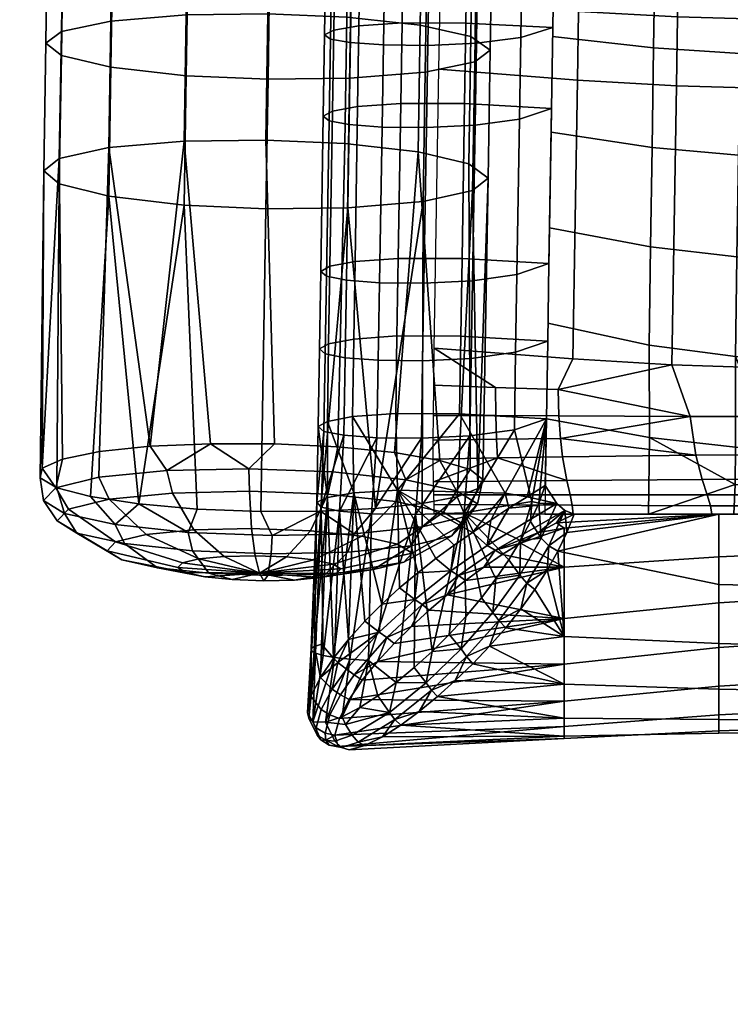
# Model space of a CAD drawing. Header units: millimetres. Extents: x -347 to 347, y -351 to 327.
# Tile 1 of 256: x -251 to -214, y -261 to -210. Entities that reach past the tile are written whole.
import ezdxf

# ---------------------------------------------------------------- set-up
doc = ezdxf.new("R2010")
doc.units = ezdxf.units.MM
doc.header["$MEASUREMENT"] = 0
for name, color, linetype in [('kolecka', 250, 'Continuous'), ('ram', 7, 'Continuous'), ('sedak', 33, 'Continuous')]:
    doc.layers.add(name, color=color, linetype=linetype)

msp = doc.modelspace()

# ---------------------------------------------------------------- meshes
at = {"layer": 'kolecka'}
mesh = msp.add_polyface(dxfattribs=at)
corners = [(-297.408, -108.823, 44.823), (-297.408, -101.256, 52.449), (-297.408, -105.349, 49.092), (-297.408, -112.778, 35.059), (-297.408, -91.524, 56.48), (-297.408, -96.589, 54.946), (-297.408, -101.08, 7.433), (-297.408, -86.257, 57.001), (-297.408, -81.198, 56.521), (-297.408, -91.316, 3.478), (-297.408, -80.989, 3.519), (-297.408, -71.257, 7.551), (-297.408, -75.924, 5.054), (-297.408, -71.434, 52.567), (-297.408, -76.318, 55.104), (-297.408, -86.257, 3), (-25, -346.98, 24.733), (-25, -342.949, 15), (-25, -345.446, 19.667), (-25, -347.501, 30), (-25, -347.021, 35.059), (-25, -335.323, 7.433), (-25, -325.559, 3.478), (-25, -330.439, 4.895), (-25, -339.593, 10.907), (-25, -325.767, 56.48), (-25, -305.5, 7.551), (-25, -343.067, 44.823), (-25, -345.604, 39.939), (-25, -339.593, 49.092), (-25, -335.5, 52.449), (-25, -330.833, 54.946), (-25, -320.5, 57.001), (-25, -315.441, 56.521), (-25, -315.233, 3.519), (-25, -310.167, 5.054), (-25, -293.979, 24.941), (-25, -297.934, 15.177), (-25, -295.395, 20.061), (-25, -301.408, 10.907), (-25, -294.02, 35.267)]
mesh.append_faces([[corners[k] for k in face] for face in [(0, 1, 2, 2), (1, 0, 3, 3), (4, 5, 1, 1), (6, 1, 3, 3), (6, 4, 1, 1), (7, 4, 8, 8), (9, 10, 6, 6), (11, 6, 10, 10), (10, 12, 11, 11), (11, 8, 4, 4), (13, 14, 8, 8), (11, 13, 8, 8), (15, 10, 9, 9), (16, 17, 18, 18), (19, 20, 16, 16), (21, 17, 16, 16), (21, 22, 23, 23), (20, 21, 16, 16), (21, 24, 17, 17), (25, 26, 21, 21), (27, 20, 28, 28), (27, 29, 30, 30), (30, 20, 27, 27), (25, 30, 31, 31), (21, 20, 30, 30), (21, 30, 25, 25), (32, 33, 25, 25), (22, 21, 34, 34), (26, 34, 21, 21), (34, 26, 35, 35), (26, 25, 33, 33), (26, 36, 37, 37), (37, 36, 38, 38), (39, 26, 37, 37), (26, 40, 36, 36)]])
at = {"layer": 'ram'}
mesh = msp.add_polyface(dxfattribs=at)
corners = [(-230.504, -210.368, 467.945), (-230.611, -216.921, 466.932), (-234.413, -216.492, 464.595), (-234.306, -209.959, 465.605), (-227.888, -210.948, 471.571), (-227.995, -217.532, 470.554), (-227.608, -207.135, 481.132), (-227.687, -212.265, 480.413), (-226.88, -211.655, 476.224), (-226.802, -206.599, 476.933), (-230.167, -207.602, 485.004), (-230.248, -212.798, 484.276), (-234.065, -207.876, 487.552), (-234.146, -213.113, 486.818), (-230.428, -205.464, 468.632), (-234.231, -205.102, 466.285), (-227.811, -205.977, 472.268), (-227.536, -201.938, 481.742), (-226.732, -201.512, 477.53), (-230.094, -202.308, 485.625), (-233.99, -202.523, 488.18), (-230.361, -200.601, 469.203), (-234.165, -200.308, 466.848), (-227.742, -201.014, 472.851), (-227.449, -194.399, 482.374), (-226.646, -194.137, 478.148), (-230.005, -194.622, 486.269), (-233.9, -194.746, 488.832), (-230.28, -193.565, 469.792), (-234.084, -193.375, 467.429), (-227.659, -193.826, 473.453), (-227.334, -179.34, 482.752), (-226.534, -179.4, 478.518), (-229.888, -179.275, 486.654), (-233.782, -179.221, 489.222), (-230.172, -179.494, 470.146), (-233.979, -179.507, 467.777), (-227.55, -179.458, 473.814), (-227.303, -170.289, 482.426), (-226.503, -170.537, 478.198), (-229.856, -170.057, 486.322), (-233.75, -169.901, 488.886), (-230.143, -171.016, 469.84), (-233.95, -171.146, 467.476), (-227.52, -170.808, 473.502), (-227.297, -165.537, 482.1), (-226.498, -165.864, 477.878), (-229.85, -165.234, 485.992), (-233.743, -165.033, 488.553), (-237.975, -164.967, 489.366), (-237.981, -169.845, 489.7), (-230.137, -166.507, 469.531), (-233.944, -166.687, 467.17), (-227.514, -166.225, 473.188), (-227.295, -160.892, 481.713), (-226.496, -161.248, 477.493), (-229.849, -160.563, 485.603), (-233.742, -160.347, 488.162), (-237.974, -160.277, 488.975), (-230.136, -161.951, 469.151), (-233.943, -162.149, 466.792), (-227.512, -161.643, 472.806), (-230.137, -139.475, 467.175), (-233.943, -139.687, 464.817), (-227.513, -139.148, 470.829)]
mesh.append_faces([[corners[k] for k in face] for face in [(0, 1, 2, 3), (4, 5, 1, 0), (6, 7, 8, 9), (10, 11, 7, 6), (12, 13, 11, 10), (14, 0, 3, 15), (16, 4, 0, 14), (9, 8, 4, 16), (17, 6, 9, 18), (19, 10, 6, 17), (20, 12, 10, 19), (21, 14, 15, 22), (23, 16, 14, 21), (18, 9, 16, 23), (24, 17, 18, 25), (26, 19, 17, 24), (27, 20, 19, 26), (28, 21, 22, 29), (30, 23, 21, 28), (25, 18, 23, 30), (31, 24, 25, 32), (33, 26, 24, 31), (34, 27, 26, 33), (35, 28, 29, 36), (37, 30, 28, 35), (32, 25, 30, 37), (38, 31, 32, 39), (40, 33, 31, 38), (41, 34, 33, 40), (42, 35, 36, 43), (44, 37, 35, 42), (39, 32, 37, 44), (45, 38, 39, 46), (47, 40, 38, 45), (48, 41, 40, 47), (49, 50, 41, 48), (51, 42, 43, 52), (53, 44, 42, 51), (46, 39, 44, 53), (54, 45, 46, 55), (56, 47, 45, 54), (57, 48, 47, 56), (58, 49, 48, 57), (59, 51, 52, 60), (61, 53, 51, 59), (55, 46, 53, 61), (62, 59, 60, 63), (64, 61, 59, 62)]])
mesh = msp.add_polyface(dxfattribs=at)
corners = [(-246.601, -234.886, 465.498), (-248.695, -235.392, 468.989), (-249.365, -234.29, 468.914), (-247.127, -233.748, 465.181), (-243.317, -234.562, 463.062), (-243.615, -233.402, 462.576), (-239.344, -234.47, 462.051), (-239.365, -233.304, 461.494), (-235.285, -234.625, 462.619), (-235.024, -233.47, 462.101), (-250.066, -233.27, 470.817), (-249.01, -232.804, 467.686), (-247.09, -232.418, 464.984), (-244.468, -232.146, 462.939), (-241.363, -232.01, 461.723), (-238.039, -232.021, 461.437), (-234.773, -232.18, 462.107), (-249.991, -234.945, 473.206), (-250.168, -233.778, 474.114), (-238.378, -213.166, 487.627), (-238.488, -219.87, 486.591), (-234.255, -219.814, 485.783), (-234.146, -213.113, 486.818), (-242.611, -212.981, 486.838), (-242.72, -219.677, 485.804), (-246.509, -212.544, 484.315), (-246.618, -219.218, 483.284), (-249.07, -211.931, 480.465), (-249.178, -218.573, 479.438), (-249.877, -211.296, 476.279), (-249.986, -217.906, 475.258), (-249.071, -210.687, 472.09), (-249.178, -217.263, 471.074), (-246.51, -210.154, 468.228), (-246.618, -216.701, 467.216), (-242.612, -209.839, 465.685), (-242.719, -216.368, 464.676), (-238.38, -209.786, 464.877), (-238.487, -216.311, 463.868), (-234.306, -209.959, 465.605), (-234.413, -216.492, 464.595), (-238.297, -207.92, 488.362), (-234.065, -207.876, 487.552), (-242.53, -207.754, 487.571), (-246.429, -207.367, 485.04), (-248.991, -206.826, 481.18), (-249.8, -206.267, 476.984), (-248.994, -205.732, 472.785), (-246.435, -205.265, 468.913), (-242.538, -204.99, 466.365), (-238.305, -204.947, 465.555), (-234.231, -205.102, 466.285), (-242.047, -235.393, 483.677), (-238.746, -235.521, 484.147), (-245.07, -235.128, 482.29), (-235.671, -235.507, 483.726), (-249.309, -234.285, 477.298), (-247.561, -234.748, 480.102)]
mesh.append_faces([[corners[k] for k in face] for face in [(0, 1, 2, 3), (4, 0, 3, 5), (6, 4, 5, 7), (8, 6, 7, 9), (2, 10, 11, 11), (12, 13, 5, 3), (5, 13, 14, 14), (11, 12, 3, 2), (15, 16, 9, 7), (7, 14, 15, 15), (2, 17, 18, 10), (7, 5, 14, 14), (19, 20, 21, 22), (23, 24, 20, 19), (25, 26, 24, 23), (27, 28, 26, 25), (29, 30, 28, 27), (31, 32, 30, 29), (33, 34, 32, 31), (35, 36, 34, 33), (37, 38, 36, 35), (39, 40, 38, 37), (41, 19, 22, 42), (43, 23, 19, 41), (44, 25, 23, 43), (45, 27, 25, 44), (46, 29, 27, 45), (47, 31, 29, 46), (48, 33, 31, 47), (49, 35, 33, 48), (50, 37, 35, 49), (51, 39, 37, 50), (52, 53, 20, 24), (52, 24, 54, 54), (53, 55, 21, 20), (26, 54, 24, 24), (56, 57, 26, 28), (18, 56, 28, 30), (32, 11, 10, 10), (12, 11, 32, 34), (10, 18, 30, 30), (36, 14, 13, 13), (15, 14, 36, 38), (16, 15, 38, 40), (13, 12, 34, 34), (30, 32, 10, 10), (34, 36, 13, 13), (26, 57, 54, 54)]])
mesh = msp.add_polyface(dxfattribs=at)
corners = [(-228.873, -236.782, 475.856), (-228.288, -236.17, 471.843), (-227.542, -235.121, 471.966), (-228.167, -235.776, 476.258), (-231.354, -238.136, 474.768), (-230.915, -237.676, 471.75), (-234.841, -238.731, 473.435), (-234.606, -238.485, 471.823), (-238.827, -238.708, 472.016), (-230.966, -237.289, 479.347), (-230.406, -236.318, 479.991), (-232.929, -238.517, 477.394), (-235.682, -238.935, 474.837), (-234.25, -237.612, 481.783), (-233.918, -236.664, 482.596), (-235.399, -238.761, 479.226), (-237.001, -239.065, 475.816), (-231.758, -235.002, 464.679), (-235.285, -234.625, 462.619), (-235.024, -233.47, 462.101), (-231.253, -233.873, 464.305), (-233.525, -236.797, 466.362), (-236.177, -236.514, 464.812), (-236, -238.016, 468.945), (-237.417, -237.865, 468.118), (-229.302, -235.545, 467.918), (-228.626, -234.453, 467.769), (-231.677, -237.205, 468.798), (-235.013, -238.234, 470.246), (-227.263, -233.858, 472.148), (-227.518, -234.326, 475.205), (-228.59, -234.754, 478.086), (-230.401, -235.109, 480.581), (-232.82, -235.367, 482.507), (-235.671, -235.507, 483.726), (-238.167, -236.762, 483.678), (-231.843, -232.471, 463.676), (-229.493, -232.872, 466.011), (-227.923, -233.347, 468.917), (-234.773, -232.18, 462.107), (-227.687, -212.265, 480.413), (-227.796, -218.918, 479.385), (-226.989, -218.276, 475.201), (-226.88, -211.655, 476.224), (-230.248, -212.798, 484.276), (-230.357, -219.48, 483.243), (-234.146, -213.113, 486.818), (-234.255, -219.814, 485.783), (-227.995, -217.532, 470.554), (-227.888, -210.948, 471.571), (-234.413, -216.492, 464.595), (-230.611, -216.921, 466.932)]
mesh.append_faces([[corners[k] for k in face] for face in [(0, 1, 2, 3), (4, 5, 1, 0), (6, 7, 5, 4), (8, 7, 6, 6), (9, 0, 3, 10), (11, 4, 0, 9), (12, 6, 4, 11), (13, 9, 10, 14), (15, 11, 9, 13), (16, 12, 11, 15), (17, 18, 19, 20), (21, 22, 18, 17), (23, 24, 22, 21), (25, 17, 20, 26), (27, 21, 17, 25), (28, 23, 21, 27), (1, 25, 26, 2), (5, 27, 25, 1), (7, 28, 27, 5), (8, 28, 7, 7), (29, 30, 3, 2), (10, 31, 32, 32), (32, 33, 14, 10), (3, 30, 31, 31), (14, 33, 34, 34), (35, 14, 34, 34), (3, 31, 10, 10), (20, 36, 37, 37), (26, 37, 38, 38), (39, 36, 20, 19), (26, 20, 37, 37), (2, 26, 38, 29), (40, 41, 42, 43), (44, 45, 41, 40), (46, 47, 45, 44), (43, 42, 48, 49), (30, 41, 31, 31), (30, 29, 42, 42), (32, 31, 41, 45), (32, 45, 33, 33), (33, 47, 34, 34), (41, 30, 42, 42), (33, 45, 47, 47), (36, 39, 50, 51), (51, 37, 36, 36), (29, 38, 48, 42), (51, 48, 38, 37)]])
mesh = msp.add_polyface(dxfattribs=at)
corners = [(-238.827, -238.708, 472.016), (-234.841, -238.731, 473.435), (-235.682, -238.935, 474.837), (-237.001, -239.065, 475.816), (-238.224, -237.704, 482.794), (-234.25, -237.612, 481.783), (-233.918, -236.664, 482.596), (-238.167, -236.762, 483.678), (-238.387, -238.829, 479.987), (-235.399, -238.761, 479.226), (-238.598, -239.102, 476.222), (-242.283, -237.549, 482.226), (-242.509, -236.597, 483.07), (-241.44, -238.713, 479.56), (-240.228, -239.04, 475.994), (-245.809, -237.172, 480.166), (-246.28, -236.193, 480.867), (-244.093, -238.43, 478.01), (-241.645, -238.888, 475.167), (-248.266, -236.63, 476.927), (-248.907, -235.613, 477.403), (-245.941, -238.022, 475.574), (-242.632, -238.67, 473.865), (-249.279, -236.005, 473.002), (-249.991, -234.945, 473.206), (-246.703, -237.552, 472.622), (-243.039, -238.419, 472.289), (-248.695, -235.392, 468.989), (-249.365, -234.29, 468.914), (-246.263, -237.091, 469.603), (-242.804, -238.173, 470.677), (-244.688, -236.71, 466.978), (-246.601, -234.886, 465.498), (-241.963, -237.97, 469.274), (-242.219, -236.466, 465.146), (-243.317, -234.562, 463.062), (-240.644, -237.84, 468.296), (-239.23, -236.398, 464.385), (-239.344, -234.47, 462.051), (-239.047, -237.803, 467.89), (-236.177, -236.514, 464.812), (-235.285, -234.625, 462.619), (-237.417, -237.865, 468.118), (-236, -238.016, 468.945), (-235.013, -238.234, 470.246), (-235.671, -235.507, 483.726), (-238.746, -235.521, 484.147), (-242.047, -235.393, 483.677), (-245.07, -235.128, 482.29), (-247.561, -234.748, 480.102), (-249.309, -234.285, 477.298), (-250.168, -233.778, 474.114)]
mesh.append_faces([[corners[k] for k in face] for face in [(0, 1, 2, 2), (0, 2, 3, 3), (4, 5, 6, 7), (8, 9, 5, 4), (10, 3, 9, 8), (0, 3, 10, 10), (11, 4, 7, 12), (13, 8, 4, 11), (14, 10, 8, 13), (0, 10, 14, 14), (15, 11, 12, 16), (17, 13, 11, 15), (18, 14, 13, 17), (0, 14, 18, 18), (19, 15, 16, 20), (21, 17, 15, 19), (22, 18, 17, 21), (0, 18, 22, 22), (23, 19, 20, 24), (25, 21, 19, 23), (26, 22, 21, 25), (0, 22, 26, 26), (27, 23, 24, 28), (29, 25, 23, 27), (30, 26, 25, 29), (0, 26, 30, 30), (31, 29, 27, 32), (33, 30, 29, 31), (0, 30, 33, 33), (34, 31, 32, 35), (36, 33, 31, 34), (0, 33, 36, 36), (37, 34, 35, 38), (39, 36, 34, 37), (0, 36, 39, 39), (40, 37, 38, 41), (42, 39, 37, 40), (0, 39, 42, 42), (0, 42, 43, 43), (0, 43, 44, 44), (7, 45, 46, 46), (12, 47, 48, 48), (16, 48, 49, 49), (46, 47, 12, 7), (50, 51, 24, 20), (16, 12, 48, 48), (20, 16, 49, 50)]])
at = {"layer": 'sedak'}
mesh = msp.add_polyface(dxfattribs=at)
corners = [(-223.248, -231.739, 471.081), (-223.33, -230.569, 470.368), (-216.546, -230.598, 472.824), (-208.705, -228.099, 473.503), (-209.383, -230.61, 473.609), (-212.987, -230.607, 473.417), (-213.237, -228.062, 473.267), (-205.774, -230.612, 473.678), (-217.486, -227.933, 472.433), (-223.373, -229.203, 470.043), (-217.189, -209.94, 475.216), (-217.247, -213.503, 474.683), (-222.374, -213.204, 472.712), (-222.315, -209.66, 473.242), (-212.94, -210.057, 476.051), (-212.999, -213.629, 475.516), (-208.408, -210.089, 476.288), (-208.467, -213.665, 475.752), (-217.123, -205.806, 475.782), (-222.25, -205.562, 473.804), (-212.875, -205.906, 476.62), (-208.343, -205.929, 476.857), (-217.054, -201.048, 476.333), (-222.18, -200.862, 474.348), (-212.805, -201.12, 477.174), (-208.274, -201.13, 477.413), (-216.971, -194.316, 476.901), (-222.097, -194.214, 474.91), (-212.722, -194.347, 477.744), (-208.191, -194.338, 477.984), (-222.612, -227.628, 470.463), (-213.749, -195.99, 493.819), (-213.7, -190.683, 494.106), (-218.178, -190.81, 492.319), (-218.227, -196.01, 492.031), (-209.773, -195.983, 494.478), (-209.723, -190.636, 494.764), (-213.808, -201.288, 493.389), (-218.284, -201.201, 491.606), (-209.833, -201.32, 494.046), (-213.876, -206.571, 492.805), (-218.351, -206.377, 491.036), (-209.902, -206.642, 493.457), (-213.953, -211.839, 492.101), (-218.427, -211.539, 490.347), (-209.98, -211.949, 492.747), (-214.037, -217.097, 491.325), (-218.51, -216.691, 489.585), (-210.065, -217.246, 491.967), (-214.126, -222.348, 490.505), (-218.596, -221.836, 488.781), (-210.154, -222.536, 491.14), (-214.189, -227.507, 489.268), (-218.655, -226.921, 487.702), (-210.24, -227.723, 489.845), (-214.199, -232.182, 486.874), (-218.65, -231.686, 485.858), (-212.21, -232.303, 487.121), (-210.331, -232.365, 487.248), (-206.037, -194.958, 494.637), (-206.113, -201.736, 494.1), (-206.061, -197.219, 494.485), (-206.173, -206.203, 493.605), (-205.995, -190.429, 494.866), (-206.344, -217.333, 492.048), (-206.273, -212.887, 492.708), (-206.517, -226.589, 490.314), (-206.457, -223.944, 490.968), (-206.417, -221.754, 491.368), (-208.525, -232.388, 487.295), (-206.596, -229.139, 489.355), (-206.239, -210.661, 493.023), (-206.687, -231.199, 488.196)]
mesh.append_faces([[corners[k] for k in face] for face in [(0, 1, 2, 2), (3, 4, 5, 6), (4, 3, 7, 7), (6, 5, 2, 8), (1, 9, 2, 2), (2, 9, 8, 8), (10, 11, 12, 13), (14, 15, 11, 10), (16, 17, 15, 14), (18, 10, 13, 19), (20, 14, 10, 18), (21, 16, 14, 20), (22, 18, 19, 23), (24, 20, 18, 22), (25, 21, 20, 24), (26, 22, 23, 27), (28, 24, 22, 26), (29, 25, 24, 28), (8, 30, 12, 11), (3, 6, 15, 17), (6, 8, 11, 15), (31, 32, 33, 34), (35, 36, 32, 31), (37, 31, 34, 38), (39, 35, 31, 37), (40, 37, 38, 41), (42, 39, 37, 40), (43, 40, 41, 44), (45, 42, 40, 43), (46, 43, 44, 47), (48, 45, 43, 46), (49, 46, 47, 50), (51, 48, 46, 49), (52, 49, 50, 53), (54, 51, 49, 52), (55, 52, 53, 56), (57, 58, 54, 54), (52, 55, 57, 57), (54, 52, 57, 57), (36, 35, 59, 59), (35, 39, 60, 61), (61, 59, 35, 35), (39, 42, 62, 60), (63, 36, 59, 59), (45, 48, 64, 65), (51, 54, 66, 67), (48, 51, 68, 68), (54, 58, 69, 69), (70, 54, 69, 69), (42, 45, 71, 62), (45, 65, 71, 71), (67, 68, 51, 51), (69, 72, 70, 70), (70, 66, 54, 54), (68, 64, 48, 48)]])
mesh = msp.add_polyface(dxfattribs=at)
corners = [(-222.315, -209.66, 473.242), (-222.374, -213.204, 472.712), (-229.539, -212.65, 469.064), (-229.48, -209.141, 469.589), (-222.25, -205.562, 473.804), (-229.415, -205.107, 470.142), (-222.18, -200.862, 474.348), (-229.345, -200.511, 470.676), (-222.612, -227.628, 470.463), (-229.777, -227.063, 466.817), (-218.351, -206.377, 491.036), (-218.284, -201.201, 491.606), (-223.513, -201.031, 488.134), (-223.579, -206, 487.59), (-218.427, -211.539, 490.347), (-223.653, -210.956, 486.931), (-218.51, -216.691, 489.585), (-223.732, -215.901, 486.195), (-218.596, -221.836, 488.781), (-223.813, -220.841, 485.424), (-218.655, -226.921, 487.702), (-223.895, -225.78, 484.652), (-228.139, -210.256, 485.35), (-228.075, -205.978, 485.92), (-223.582, -206.17, 487.57), (-223.646, -210.484, 486.998), (-231.441, -210.25, 485.285), (-231.378, -205.977, 485.855), (-233.679, -210.395, 486.295), (-233.615, -206.107, 486.868), (-234.978, -210.621, 487.878), (-234.913, -206.305, 488.454), (-235.45, -210.862, 489.581), (-235.385, -206.516, 490.162), (-235.151, -211.088, 491.173), (-235.085, -206.711, 491.758), (-234.123, -211.271, 492.476), (-234.057, -206.87, 493.064), (-232.408, -211.388, 493.314), (-232.342, -206.969, 493.904), (-230.112, -211.41, 493.486), (-230.046, -206.984, 494.076), (-227.6, -211.296, 492.701), (-227.534, -206.882, 493.288), (-225.302, -211.002, 490.643), (-225.236, -206.623, 491.225), (-223.646, -210.484, 486.998), (-223.582, -206.17, 487.57), (-228.205, -214.423, 484.737), (-223.712, -214.673, 486.382), (-231.507, -214.414, 484.671), (-233.745, -214.568, 485.68), (-235.044, -214.81, 487.259), (-235.517, -215.07, 488.959), (-235.218, -215.313, 490.549), (-234.191, -215.511, 491.85), (-232.476, -215.639, 492.687), (-230.18, -215.665, 492.859), (-227.668, -215.544, 492.076), (-225.369, -215.229, 490.021), (-223.712, -214.673, 486.382), (-228.336, -222.437, 483.488), (-223.844, -222.696, 485.134), (-231.638, -222.426, 483.421), (-233.876, -222.585, 484.428), (-235.176, -222.833, 486.005), (-235.649, -223.1, 487.704), (-235.351, -223.35, 489.293), (-234.324, -223.555, 490.594), (-232.61, -223.687, 491.431), (-230.315, -223.714, 491.603), (-227.802, -223.591, 490.821), (-225.503, -223.268, 488.769), (-223.844, -222.696, 485.134), (-228.403, -226.449, 482.862), (-223.91, -226.708, 484.507), (-231.706, -226.439, 482.796), (-233.943, -226.597, 483.804), (-235.243, -226.845, 485.383), (-235.715, -227.111, 487.082), (-235.417, -227.36, 488.67), (-234.39, -227.565, 489.971), (-232.675, -227.696, 490.808), (-225.568, -227.278, 488.144), (-227.867, -227.6, 490.197), (-223.91, -226.708, 484.507)]
mesh.append_faces([[corners[k] for k in face] for face in [(0, 1, 2, 3), (4, 0, 3, 5), (6, 4, 5, 7), (8, 9, 2, 1), (10, 11, 12, 13), (14, 10, 13, 15), (16, 14, 15, 17), (18, 16, 17, 19), (20, 18, 19, 21), (22, 23, 24, 25), (26, 27, 23, 22), (28, 29, 27, 26), (30, 31, 29, 28), (32, 33, 31, 30), (34, 35, 33, 32), (36, 37, 35, 34), (38, 39, 37, 36), (40, 41, 39, 38), (42, 43, 41, 40), (44, 45, 43, 42), (46, 47, 45, 44), (48, 22, 25, 49), (50, 26, 22, 48), (51, 28, 26, 50), (52, 30, 28, 51), (53, 32, 30, 52), (54, 34, 32, 53), (55, 36, 34, 54), (56, 38, 36, 55), (57, 40, 38, 56), (58, 42, 40, 57), (59, 44, 42, 58), (60, 46, 44, 59), (61, 48, 49, 62), (63, 50, 48, 61), (64, 51, 50, 63), (65, 52, 51, 64), (66, 53, 52, 65), (67, 54, 53, 66), (68, 55, 54, 67), (69, 56, 55, 68), (70, 57, 56, 69), (71, 58, 57, 70), (72, 59, 58, 71), (73, 60, 59, 72), (74, 61, 62, 75), (76, 63, 61, 74), (77, 64, 63, 76), (78, 65, 64, 77), (79, 66, 65, 78), (80, 67, 66, 79), (81, 68, 67, 80), (82, 69, 68, 81), (83, 72, 71, 84), (85, 73, 72, 83)]])
mesh = msp.add_polyface(dxfattribs=at)
corners = [(-223.33, -230.569, 470.368), (-226.597, -230.557, 468.826), (-226.612, -229.099, 468.445), (-223.373, -229.203, 470.043), (-229.822, -230.549, 467.195), (-229.806, -228.991, 466.755), (-223.139, -232.69, 472.138), (-226.499, -232.749, 470.854), (-226.557, -231.78, 469.648), (-223.248, -231.739, 471.081), (-229.828, -232.816, 469.492), (-229.83, -231.828, 468.128), (-222.926, -233.911, 474.638), (-229.814, -233.991, 472.67), (-216.242, -232.608, 474.177), (-229.777, -227.063, 466.817), (-222.612, -227.628, 470.463), (-217.486, -227.933, 472.433), (-218.65, -231.686, 485.858), (-218.655, -226.921, 487.702), (-223.895, -225.78, 484.652), (-223.976, -230.72, 483.881), (-218.692, -235.659, 483.114), (-224.058, -235.659, 483.114), (-230.379, -227.723, 490.98), (-230.315, -223.714, 491.603), (-232.61, -223.687, 491.431), (-232.675, -227.696, 490.808), (-227.867, -227.6, 490.197), (-227.802, -223.591, 490.821), (-228.469, -230.462, 482.237), (-228.403, -226.449, 482.862), (-223.91, -226.708, 484.507), (-223.976, -230.72, 483.881), (-231.771, -230.452, 482.171), (-231.706, -226.439, 482.796), (-234.01, -230.609, 483.179), (-233.943, -226.597, 483.804), (-235.309, -230.856, 484.757), (-235.243, -226.845, 485.383), (-235.781, -231.122, 486.457), (-235.715, -227.111, 487.082), (-235.483, -231.371, 488.045), (-235.417, -227.36, 488.67), (-234.456, -231.574, 489.346), (-234.39, -227.565, 489.971), (-232.741, -231.705, 490.183), (-230.445, -231.732, 490.355), (-227.933, -231.609, 489.572), (-225.634, -231.288, 487.518), (-225.568, -227.278, 488.144), (-223.976, -230.72, 483.881), (-223.91, -226.708, 484.507), (-231.673, -234.412, 481.198), (-233.936, -234.551, 482.091), (-235.297, -234.785, 483.592), (-235.847, -235.042, 485.251), (-235.628, -235.289, 486.837), (-234.674, -235.496, 488.173), (-233.018, -235.637, 489.082), (-230.755, -235.68, 489.36), (-228.231, -235.578, 488.703), (-224.033, -234.167, 483.346), (-224.374, -235.089, 484.134), (-224.73, -235.001, 484.993), (-226.102, -234.57, 482.219), (-224.971, -234.75, 482.739), (-224.033, -234.167, 483.346)]
mesh.append_faces([[corners[k] for k in face] for face in [(0, 1, 2, 3), (1, 4, 5, 2), (6, 7, 8, 9), (7, 10, 11, 8), (8, 11, 4, 1), (9, 8, 1, 0), (7, 6, 12, 12), (13, 10, 7, 7), (12, 13, 7, 7), (14, 6, 9, 9), (15, 16, 3, 2), (17, 3, 16, 16), (2, 5, 15, 15), (18, 19, 20, 21), (22, 18, 21, 23), (24, 25, 26, 27), (28, 29, 25, 24), (30, 31, 32, 33), (34, 35, 31, 30), (36, 37, 35, 34), (38, 39, 37, 36), (40, 41, 39, 38), (42, 43, 41, 40), (44, 45, 43, 42), (46, 27, 45, 44), (47, 24, 27, 46), (48, 28, 24, 47), (49, 50, 28, 48), (51, 52, 50, 49), (53, 34, 30, 30), (53, 54, 36, 36), (36, 34, 53, 53), (54, 55, 38, 38), (38, 36, 54, 54), (55, 56, 40, 40), (40, 38, 55, 55), (56, 57, 42, 42), (42, 40, 56, 56), (57, 58, 44, 44), (44, 42, 57, 57), (58, 59, 46, 46), (46, 44, 58, 58), (59, 60, 47, 47), (47, 46, 59, 59), (60, 61, 48, 48), (48, 47, 60, 60), (49, 48, 61, 61), (62, 51, 63, 63), (49, 64, 51, 51), (65, 30, 33, 33), (33, 66, 65, 65), (30, 65, 53, 53), (51, 64, 63, 63), (66, 33, 67, 67)]])
mesh = msp.add_polyface(dxfattribs=at)
corners = [(-216.546, -230.598, 472.824), (-216.242, -232.608, 474.177), (-223.248, -231.739, 471.081), (-215.914, -233.858, 476.144), (-222.926, -233.911, 474.638), (-223.139, -232.69, 472.138), (-215.652, -234.66, 478.328), (-222.754, -234.658, 477.353), (-215.48, -235.223, 480.643), (-222.639, -235.193, 480.171), (-215.416, -235.659, 483.114), (-222.597, -235.659, 483.114), (-212.674, -232.59, 474.667), (-212.987, -230.607, 473.417), (-212.337, -233.847, 476.506), (-212.068, -234.66, 478.561), (-211.891, -235.23, 480.755), (-211.826, -235.659, 483.114), (-209.073, -232.585, 474.827), (-209.383, -230.61, 473.609), (-208.74, -233.843, 476.624), (-208.475, -234.661, 478.638), (-208.3, -235.233, 480.792), (-208.236, -235.659, 483.114), (-205.469, -232.583, 474.885), (-205.774, -230.612, 473.678), (-205.142, -233.842, 476.667), (-214.213, -234.116, 485.145), (-214.199, -232.182, 486.874), (-218.65, -231.686, 485.858), (-218.692, -235.659, 483.114), (-214.282, -235.659, 483.114), (-210.511, -235.659, 483.114), (-210.399, -234.232, 485.351), (-212.248, -234.193, 485.282), (-212.337, -235.659, 483.114), (-210.331, -232.365, 487.248), (-212.21, -232.303, 487.121), (-208.628, -234.247, 485.377), (-208.525, -232.388, 487.295), (-208.764, -235.659, 483.114), (-206.921, -234.512, 485.032), (-206.798, -233.042, 486.717), (-207.058, -235.659, 483.114), (-206.687, -231.199, 488.196), (-215.058, -237.867, 478.95), (-215.058, -235.659, 483.114), (-207.058, -235.659, 483.114), (-207.058, -237.522, 478.7), (-215.058, -240.247, 476.739), (-207.058, -239.734, 476.247), (-215.058, -242.557, 476.022), (-207.058, -242.01, 475.314), (-215.058, -244.557, 476.344), (-207.058, -244.064, 475.461), (-215.058, -246.03, 477.297), (-207.058, -245.641, 476.294), (-215.058, -246.864, 478.672), (-207.058, -246.609, 477.612), (-215.058, -246.972, 480.311), (-207.058, -246.865, 479.262), (-215.058, -246.268, 482.056), (-207.058, -246.309, 481.092), (-215.058, -244.698, 483.687), (-207.058, -244.864, 482.884), (-215.058, -242.335, 484.75), (-207.058, -242.566, 484.173), (-215.058, -239.286, 484.73), (-207.058, -239.477, 484.426), (-215.058, -235.659, 483.114), (-207.058, -235.659, 483.114), (-223.058, -241.044, 477.505), (-223.058, -238.403, 479.341), (-223.058, -243.409, 477.124), (-223.058, -245.324, 477.719), (-223.058, -246.635, 478.858), (-223.058, -247.261, 480.322), (-223.058, -247.139, 481.944), (-223.058, -246.206, 483.556), (-223.058, -244.439, 484.936), (-223.058, -241.974, 485.648), (-223.058, -236.376, 481.915), (-223.383, -237.567, 484.541), (-222.544, -235.659, 483.114), (-222.917, -236.598, 483.876)]
mesh.append_faces([[corners[k] for k in face] for face in [(0, 1, 2, 2), (3, 4, 5, 1), (6, 7, 4, 3), (8, 9, 7, 6), (10, 11, 9, 8), (12, 1, 0, 13), (14, 3, 1, 12), (15, 6, 3, 14), (16, 8, 6, 15), (17, 10, 8, 16), (18, 12, 13, 19), (20, 14, 12, 18), (21, 15, 14, 20), (22, 16, 15, 21), (23, 17, 16, 22), (24, 18, 19, 25), (26, 20, 18, 24), (27, 28, 29, 29), (30, 31, 27, 27), (29, 30, 27, 27), (32, 33, 34, 35), (33, 36, 37, 34), (34, 37, 28, 27), (35, 34, 27, 31), (38, 39, 36, 33), (40, 38, 33, 32), (39, 38, 41, 42), (38, 40, 43, 41), (42, 44, 39, 39), (45, 46, 47, 48), (49, 45, 48, 50), (51, 49, 50, 52), (53, 51, 52, 54), (55, 53, 54, 56), (57, 55, 56, 58), (59, 57, 58, 60), (61, 59, 60, 62), (63, 61, 62, 64), (65, 63, 64, 66), (67, 65, 66, 68), (69, 67, 68, 70), (71, 72, 45, 49), (73, 71, 49, 51), (74, 73, 51, 53), (75, 74, 53, 55), (76, 75, 55, 57), (77, 76, 57, 59), (78, 77, 59, 61), (79, 78, 61, 63), (80, 79, 63, 65), (45, 72, 81, 46), (67, 69, 82, 82), (83, 84, 69, 69), (80, 65, 67, 82)]])
mesh = msp.add_polyface(dxfattribs=at)
corners = [(-222.754, -234.658, 477.353), (-229.796, -234.66, 476.068), (-229.814, -233.991, 472.67), (-222.926, -233.911, 474.638), (-222.639, -235.193, 480.171), (-229.783, -235.154, 479.544), (-222.597, -235.659, 483.114), (-229.777, -235.659, 483.114), (-228.231, -235.578, 488.703), (-225.313, -237.021, 485.442), (-224.73, -235.001, 484.993), (-225.913, -238.013, 485.935), (-227.042, -237.276, 480.85), (-223.443, -235.101, 483.084), (-223.017, -235.468, 483.047), (-226.63, -237.516, 480.647), (-228.915, -238.586, 479.828), (-228.516, -238.829, 479.635), (-224.253, -236.893, 484.439), (-225.347, -238.807, 485.516), (-224.988, -239.219, 485.499), (-223.844, -237.295, 484.461), (-223.443, -235.101, 483.084), (-223.017, -235.468, 483.047), (-222.544, -235.659, 483.114), (-223.454, -236.108, 482.359), (-224.379, -236.605, 481.652), (-225.315, -237.151, 480.998), (-226.259, -237.747, 480.402), (-227.207, -238.393, 479.869), (-224.033, -234.167, 483.346), (-224.971, -234.75, 482.739), (-225.912, -235.348, 482.151), (-226.854, -235.963, 481.585), (-228.744, -237.261, 480.539), (-227.799, -236.599, 481.045), (-230.633, -238.687, 479.678), (-229.689, -237.954, 480.078), (-223.94, -238.557, 485.098), (-223.383, -237.567, 484.541), (-222.917, -236.598, 483.876), (-222.544, -235.659, 483.114), (-224.374, -235.089, 484.134), (-224.799, -236.042, 484.837), (-224.033, -234.167, 483.346), (-215.058, -235.659, 483.114), (-223.058, -236.376, 481.915), (-223.058, -238.403, 479.341), (-215.058, -235.659, 483.114), (-228.157, -239.087, 479.403), (-226.102, -234.57, 482.219), (-231.673, -234.412, 481.198), (-230.755, -235.68, 489.36), (-229.893, -242.753, 486.588), (-225.634, -231.288, 487.518), (-226.591, -239.005, 486.309), (-227.339, -239.987, 486.56)]
mesh.append_faces([[corners[k] for k in face] for face in [(0, 1, 2, 3), (4, 5, 1, 0), (6, 7, 5, 4), (8, 9, 10, 10), (8, 11, 9, 9), (12, 13, 14, 15), (16, 12, 15, 17), (18, 19, 20, 21), (22, 18, 21, 23), (14, 24, 25, 25), (14, 25, 26, 26), (15, 27, 28, 28), (15, 28, 29, 29), (15, 26, 27, 27), (14, 26, 15, 15), (17, 15, 29, 29), (30, 13, 31, 31), (32, 31, 13, 13), (33, 32, 12, 12), (12, 16, 34, 35), (13, 12, 32, 32), (12, 35, 33, 33), (16, 36, 37, 37), (37, 34, 16, 16), (21, 38, 39, 39), (23, 40, 41, 41), (40, 23, 21, 21), (38, 21, 20, 20), (40, 21, 39, 39), (18, 9, 19, 19), (22, 42, 18, 18), (18, 43, 9, 9), (22, 44, 42, 42), (42, 43, 18, 18), (9, 11, 19, 19), (25, 45, 46, 46), (24, 45, 25, 25), (28, 27, 47, 47), (25, 46, 26, 26), (48, 40, 39, 39), (27, 26, 46, 46), (46, 47, 27, 27), (49, 29, 47, 47), (47, 29, 28, 28), (32, 50, 31, 31), (35, 50, 33, 33), (51, 35, 34, 34), (33, 50, 32, 32), (50, 35, 51, 51), (52, 53, 8, 8), (10, 9, 43, 43), (43, 42, 10, 10), (10, 54, 8, 8), (11, 8, 55, 55), (56, 55, 8, 8)]])
mesh = msp.add_polyface(dxfattribs=at)
corners = [(-232.625, -241.754, 478.611), (-230.789, -240.066, 479.04), (-230.399, -240.327, 478.878), (-232.233, -242.03, 478.473), (-234.324, -243.673, 478.723), (-233.916, -243.956, 478.588), (-229.103, -239.829, 479.011), (-230.041, -240.619, 478.7), (-230.963, -241.457, 478.481), (-231.859, -242.342, 478.369), (-232.715, -243.274, 478.385), (-233.503, -244.246, 478.561), (-232.486, -240.303, 479.142), (-231.568, -239.468, 479.359), (-230.633, -238.687, 479.678), (-234.76, -243.331, 479.026), (-235.057, -244.706, 479.065), (-234.212, -242.13, 479.099), (-233.373, -241.192, 479.05), (-234.983, -243.103, 479.304), (-235.656, -244.096, 479.685), (-230.196, -244.373, 486.071), (-229.893, -242.753, 486.588), (-230.812, -243.584, 486.363), (-223.058, -241.044, 477.505), (-223.058, -243.409, 477.124), (-235.297, -234.785, 483.592), (-235.609, -242.376, 480.5), (-235.973, -242.491, 481.259), (-235.847, -235.042, 485.251), (-236.149, -242.61, 482.044), (-236.135, -242.73, 482.833), (-235.628, -235.289, 486.837), (-235.929, -242.847, 483.604), (-235.531, -242.958, 484.334), (-234.674, -235.496, 488.173), (-234.939, -243.059, 485.002), (-234.153, -243.147, 485.586), (-233.018, -235.637, 489.082), (-230.755, -235.68, 489.36), (-233.177, -243.219, 486.057), (-228.744, -237.261, 480.539), (-229.689, -237.954, 480.078), (-231.673, -234.412, 481.198), (-233.936, -234.551, 482.091), (-236.156, -245.068, 480.302), (-236.341, -245.906, 481.211), (-236.062, -246.39, 482.324), (-231.75, -244.354, 486.023)]
mesh.append_faces([[corners[k] for k in face] for face in [(0, 1, 2, 3), (4, 0, 3, 5), (6, 7, 2, 2), (8, 2, 7, 7), (3, 8, 9, 9), (3, 9, 10, 10), (5, 10, 11, 11), (5, 3, 10, 10), (2, 8, 3, 3), (1, 12, 13, 13), (13, 14, 1, 1), (12, 1, 0, 0), (15, 0, 4, 4), (16, 15, 4, 4), (17, 0, 15, 15), (0, 17, 18, 18), (15, 19, 17, 17), (20, 19, 15, 15), (12, 0, 18, 18), (21, 22, 23, 23), (9, 24, 10, 10), (10, 25, 11, 11), (26, 27, 28, 28), (29, 26, 28, 28), (29, 30, 31, 31), (32, 29, 31, 31), (29, 28, 30, 30), (32, 33, 34, 34), (35, 32, 34, 34), (32, 31, 33, 33), (35, 36, 37, 37), (38, 35, 37, 37), (35, 34, 36, 36), (39, 38, 40, 40), (38, 37, 40, 40), (41, 42, 43, 43), (12, 44, 43, 43), (26, 44, 19, 19), (14, 13, 43, 43), (42, 14, 43, 43), (44, 12, 18, 18), (44, 18, 17, 17), (44, 17, 19, 19), (20, 27, 19, 19), (19, 27, 26, 26), (27, 20, 28, 28), (45, 30, 28, 28), (46, 31, 30, 30), (31, 46, 33, 33), (12, 43, 13, 13), (23, 22, 39, 39), (47, 34, 33, 33), (47, 36, 34, 34), (23, 39, 48, 48), (40, 48, 39, 39)]])
mesh = msp.add_polyface(dxfattribs=at)
corners = [(-230.789, -240.066, 479.04), (-228.915, -238.586, 479.828), (-228.516, -238.829, 479.635), (-230.399, -240.327, 478.878), (-228.391, -242.627, 486.332), (-230.196, -244.373, 486.071), (-229.921, -244.753, 485.9), (-228.109, -243.023, 486.204), (-226.749, -240.747, 486.152), (-226.437, -241.158, 486.081), (-225.347, -238.807, 485.516), (-224.988, -239.219, 485.499), (-229.103, -239.829, 479.011), (-228.157, -239.087, 479.403), (-227.207, -238.393, 479.869), (-230.633, -238.687, 479.678), (-229.617, -245.089, 485.697), (-228.692, -244.261, 485.936), (-227.789, -243.387, 486.077), (-226.915, -242.473, 486.114), (-226.081, -241.525, 486.041), (-225.299, -240.549, 485.85), (-224.581, -239.556, 485.536), (-223.94, -238.557, 485.098), (-229.893, -242.753, 486.588), (-229.001, -241.871, 486.697), (-228.146, -240.945, 486.689), (-227.339, -239.987, 486.56), (-226.591, -239.005, 486.309), (-225.913, -238.013, 485.935), (-223.058, -238.403, 479.341), (-232.715, -243.274, 478.385), (-223.058, -241.044, 477.505), (-223.058, -243.409, 477.124), (-234.184, -245.241, 478.936), (-223.058, -245.324, 477.719), (-223.058, -246.635, 478.858), (-234.919, -247.088, 480.434), (-223.058, -247.139, 481.944), (-233.363, -247.626, 483.578), (-223.058, -247.261, 480.322), (-234.748, -247.674, 481.529), (-223.058, -241.974, 485.648), (-223.058, -244.439, 484.936), (-223.383, -237.567, 484.541), (-223.058, -246.206, 483.556), (-231.509, -246.569, 484.911), (-230.041, -240.619, 478.7), (-230.963, -241.457, 478.481), (-234.688, -246.219, 479.553), (-231.859, -242.342, 478.369), (-230.559, -245.864, 485.359), (-232.453, -247.175, 484.328), (-228.231, -235.578, 488.703)]
mesh.append_faces([[corners[k] for k in face] for face in [(0, 1, 2, 3), (4, 5, 6, 7), (8, 4, 7, 9), (10, 8, 9, 11), (2, 12, 3, 3), (13, 12, 2, 2), (14, 13, 2, 2), (0, 15, 1, 1), (6, 16, 17, 17), (6, 17, 7, 7), (7, 18, 19, 19), (9, 19, 20, 20), (11, 21, 22, 22), (11, 22, 23, 23), (9, 20, 21, 21), (9, 7, 19, 19), (11, 9, 21, 21), (17, 18, 7, 7), (24, 5, 4, 4), (25, 4, 26, 26), (4, 8, 27, 26), (24, 4, 25, 25), (10, 28, 8, 8), (8, 28, 27, 27), (10, 29, 28, 28), (30, 12, 13, 13), (31, 32, 33, 33), (34, 33, 35, 35), (35, 36, 37, 37), (38, 39, 40, 40), (36, 40, 41, 41), (42, 23, 22, 22), (43, 19, 18, 18), (20, 42, 21, 21), (23, 42, 44, 44), (45, 43, 16, 16), (38, 45, 46, 46), (30, 32, 12, 12), (12, 32, 47, 47), (48, 47, 32, 32), (49, 34, 35, 35), (50, 48, 32, 32), (43, 17, 16, 16), (43, 18, 17, 17), (21, 42, 22, 22), (20, 19, 42, 42), (42, 19, 43, 43), (45, 51, 46, 46), (46, 52, 38, 38), (52, 39, 38, 38), (51, 45, 16, 16), (26, 53, 25, 25), (53, 24, 25, 25), (27, 53, 26, 26)]])
mesh = msp.add_polyface(dxfattribs=at)
corners = [(-235.057, -244.706, 479.065), (-234.324, -243.673, 478.723), (-233.916, -243.956, 478.588), (-234.629, -244.99, 478.933), (-235.63, -245.753, 479.686), (-235.173, -246.03, 479.551), (-235.894, -246.71, 480.669), (-235.427, -246.975, 480.495), (-235.837, -247.078, 481.288), (-235.386, -247.345, 481.085), (-235.639, -247.32, 481.942), (-235.218, -247.6, 481.714), (-234.93, -247.396, 483.146), (-234.573, -247.717, 482.91), (-234.029, -247.085, 484.095), (-233.711, -247.437, 483.877), (-232.101, -245.909, 485.366), (-231.817, -246.28, 485.174), (-230.196, -244.373, 486.071), (-229.921, -244.753, 485.9), (-233.503, -244.246, 478.561), (-234.184, -245.241, 478.936), (-234.919, -247.088, 480.434), (-234.688, -246.219, 479.553), (-234.748, -247.674, 481.529), (-235.656, -244.096, 479.685), (-234.76, -243.331, 479.026), (-236.341, -245.906, 481.211), (-236.156, -245.068, 480.302), (-236.261, -246.205, 481.757), (-236.062, -246.39, 482.324), (-234.173, -247.834, 482.635), (-233.363, -247.626, 483.578), (-232.453, -247.175, 484.328), (-231.509, -246.569, 484.911), (-230.559, -245.864, 485.359), (-229.617, -245.089, 485.697), (-235.397, -246.419, 483.382), (-234.364, -246.526, 484.242), (-233.635, -245.652, 484.985), (-231.75, -244.354, 486.023), (-234.55, -246.129, 484.265), (-232.694, -245.049, 485.565), (-230.812, -243.584, 486.363), (-223.058, -243.409, 477.124), (-223.058, -245.324, 477.719), (-223.058, -247.261, 480.322), (-223.058, -246.635, 478.858), (-236.149, -242.61, 482.044), (-235.929, -242.847, 483.604), (-235.973, -242.491, 481.259), (-234.153, -243.147, 485.586), (-234.939, -243.059, 485.002), (-233.177, -243.219, 486.057)]
mesh.append_faces([[corners[k] for k in face] for face in [(0, 1, 2, 3), (4, 0, 3, 5), (6, 4, 5, 7), (8, 6, 7, 9), (10, 8, 9, 11), (12, 10, 11, 13), (14, 12, 13, 15), (16, 14, 15, 17), (18, 16, 17, 19), (20, 21, 3, 2), (22, 7, 5, 23), (23, 5, 3, 21), (7, 22, 9, 9), (9, 22, 24, 24), (25, 26, 0, 0), (6, 27, 28, 4), (4, 28, 25, 0), (8, 29, 27, 6), (29, 8, 10, 30), (31, 13, 11, 24), (31, 32, 15, 13), (17, 33, 34, 34), (17, 34, 35, 35), (15, 32, 33, 33), (19, 17, 35, 35), (33, 17, 15, 15), (19, 35, 36, 36), (9, 24, 11, 11), (30, 10, 12, 37), (38, 14, 16, 16), (37, 12, 14, 38), (38, 16, 39, 39), (16, 18, 40, 40), (38, 41, 37, 37), (38, 39, 41, 41), (16, 40, 42, 42), (43, 40, 18, 18), (42, 39, 16, 16), (44, 21, 20, 20), (45, 22, 23, 23), (46, 31, 24, 24), (31, 46, 32, 32), (22, 47, 24, 24), (28, 27, 48, 48), (29, 49, 27, 27), (28, 50, 25, 25), (51, 52, 37, 37), (30, 37, 52, 52), (37, 41, 51, 51), (30, 49, 29, 29), (53, 51, 41, 41), (53, 42, 40, 40), (42, 53, 39, 39), (39, 53, 41, 41)]])

doc.saveas('drawing.dxf')
